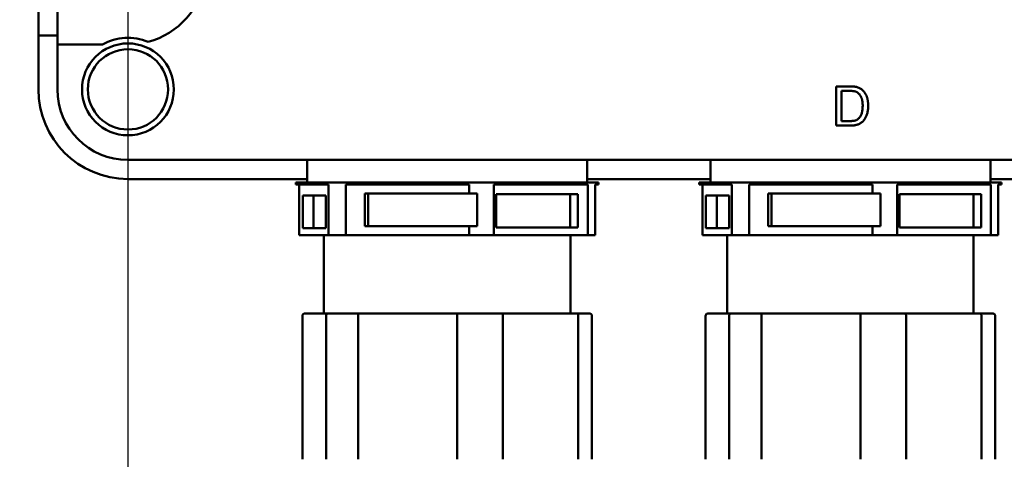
# Model space of a CAD drawing. Header units: millimetres. Extents: x 0 to 2100, y 0 to 1485.
# Tile 4 of 40: x 622 to 768, y 246 to 312. Entities that reach past the tile are written whole.
import ezdxf

# ---------------------------------------------------------------- set-up
doc = ezdxf.new("R2010")
doc.units = ezdxf.units.MM
doc.header["$LTSCALE"] = 5
doc.layers.add('Bemaßung (ISO)', color=7, linetype='Continuous', lineweight=25)
doc.layers.add('Sichtbar (ISO)', color=7, linetype='Continuous', lineweight=50)
doc.styles.add('Notiztext (DIN)', font='isocpeur.ttf')
doc.dimstyles.new('Standard (DIN)', dxfattribs={"dimscale": 5, "dimtxt": 3.5, "dimasz": 2.5, "dimexe": 3.175, "dimexo": 0.8, "dimgap": 0.8, "dimtad": 1, "dimrnd": 1e-08, "dimzin": 0, "dimtxsty": 'Notiztext (DIN)', "dimcen": 0.09, "dimdle": 10, "dimclrd": 256, "dimclre": 256, "dimclrt": 256, "dimadec": 0, "dimazin": 0, "dimtfac": 1, "dimtmove": 0, "dimatfit": 3, "dimfxl": 1, "dimtolj": 1, "dimtzin": 0, "dimlwd": -1, "dimlwe": -1, "dimarcsym": 0})

# ---------------------------------------------------------------- blocks, each defined once
blk = doc.blocks.new('*D23')
at = {"layer": 'Bemaßung (ISO)'}
for p, q in [((638.03, 469.99), (638.03, 128.43)), ((853.03, 469.15), (853.03, 128.43)), ((650.53, 144.31), (840.53, 144.31))]:
    blk.add_line(p, q, dxfattribs=at)
for points in [[(650.53, 146.39), (650.53, 142.22), (638.03, 144.31)], [(840.53, 146.39), (840.53, 142.22), (853.03, 144.31)]]:
    blk.add_solid(points, dxfattribs=at)
at = {"layer": 'Defpoints', "color": 0}
for p in [(638.03, 473.99), (853.03, 473.15), (853.03, 144.31)]:
    blk.add_point(p, dxfattribs=at)
at = {"layer": 'Bemaßung (ISO)', "insert": (715.34, 169.31), "char_height": 17.5, "attachment_point": 1, "style": 'Notiztext (DIN)'}
blk.add_mtext('\\A1;129,00', dxfattribs=at)
blk = doc.blocks.new('*D27')
at = {"layer": 'Bemaßung (ISO)'}
for p, q in [((634.03, 529.82), (499.98, 529.82)), ((515.85, 517.32), (515.85, 230.83)), ((731.11, 218.33), (499.98, 218.33))]:
    blk.add_line(p, q, dxfattribs=at)
for points in [[(513.77, 517.32), (517.94, 517.32), (515.85, 529.82)], [(513.77, 230.83), (517.94, 230.83), (515.85, 218.33)]]:
    blk.add_solid(points, dxfattribs=at)
at = {"layer": 'Defpoints', "color": 0}
for p in [(638.03, 529.82), (515.85, 218.33), (735.11, 218.33)]:
    blk.add_point(p, dxfattribs=at)
at = {"layer": 'Bemaßung (ISO)', "insert": (490.85, 343.88), "char_height": 17.5, "attachment_point": 1, "rotation": 90, "style": 'Notiztext (DIN)'}
blk.add_mtext('\\A1;186,90', dxfattribs=at)

msp = doc.modelspace()

# ---------------------------------------------------------------- linework, layer by layer
at = {"layer": 'Sichtbar (ISO)'}
for p, q in [((627.528, 308.153), (627.528, 331.486)), ((624.695, 309.486), (624.695, 330.153)), ((624.695, 301.486), (624.695, 309.486)), ((627.528, 309.486), (624.695, 309.486)), ((627.528, 301.486), (627.528, 308.153)), ((627.528, 308.153), (630.028, 308.153)), ((630.028, 308.153), (634.242, 308.153)), ((743.401, 301.927), (745.395, 301.927)), ((743.401, 296.093), (743.401, 301.927)), ((744.223, 301.254), (744.223, 296.766)), ((745.406, 301.254), (744.223, 301.254)), ((745.49, 296.093), (743.401, 296.093)), ((744.223, 296.766), (745.426, 296.766)), ((853.028, 290.986), (638.028, 290.986)), ((664.695, 290.986), (664.695, 287.653)), ((706.362, 290.986), (706.362, 287.653)), ((724.695, 290.986), (724.695, 287.653)), ((766.362, 290.986), (766.362, 287.653)), ((664.695, 288.153), (638.028, 288.153)), ((708.028, 287.653), (663.028, 287.653)), ((663.028, 287.653), (663.028, 287.32)), ((667.893, 287.32), (663.028, 287.32)), ((663.522, 287.32), (663.522, 279.82)), ((667.893, 287.32), (667.893, 279.82)), ((670.466, 287.32), (670.466, 279.82)), ((688.811, 287.32), (670.466, 287.32)), ((688.811, 285.99), (688.811, 287.32)), ((692.473, 287.32), (692.473, 279.82)), ((706.447, 287.32), (692.473, 287.32)), ((724.695, 288.153), (706.362, 288.153)), ((706.447, 287.32), (706.447, 279.82)), ((707.535, 287.32), (707.535, 279.82)), ((708.028, 287.32), (707.535, 287.32)), ((708.028, 287.653), (708.028, 287.32)), ((768.028, 287.653), (723.028, 287.653)), ((723.028, 287.653), (723.028, 287.32)), ((727.893, 287.32), (723.028, 287.32)), ((723.522, 287.32), (723.522, 279.82)), ((727.893, 287.32), (727.893, 279.82)), ((730.466, 287.32), (730.466, 279.82)), ((748.811, 287.32), (730.466, 287.32)), ((748.811, 285.99), (748.811, 287.32)), ((752.473, 287.32), (752.473, 279.82)), ((766.447, 287.32), (752.473, 287.32)), ((780.112, 288.153), (766.362, 288.153)), ((766.447, 287.32), (766.447, 279.82)), ((767.535, 287.32), (767.535, 279.82)), ((768.028, 287.32), (767.535, 287.32)), ((768.028, 287.653), (768.028, 287.32)), ((664.036, 285.724), (667.485, 285.724)), ((664.036, 280.863), (664.036, 285.724)), ((665.659, 285.724), (665.659, 280.863)), ((667.485, 285.724), (667.485, 280.863)), ((673.298, 285.99), (688.811, 285.99)), ((673.298, 281.133), (673.298, 285.99)), ((673.78, 285.99), (673.78, 281.133)), ((688.811, 285.99), (690.009, 285.99)), ((690.009, 281.133), (690.009, 285.99)), ((692.831, 280.923), (692.831, 285.887)), ((692.831, 285.887), (704.992, 285.887)), ((703.852, 280.923), (703.852, 285.887)), ((704.992, 285.887), (704.992, 280.923)), ((724.036, 285.724), (727.485, 285.724)), ((724.036, 280.863), (724.036, 285.724)), ((725.659, 285.724), (725.659, 280.863)), ((727.485, 285.724), (727.485, 280.863)), ((733.298, 285.99), (748.811, 285.99)), ((733.298, 281.133), (733.298, 285.99)), ((733.78, 285.99), (733.78, 281.133)), ((748.811, 285.99), (750.009, 285.99)), ((750.009, 281.133), (750.009, 285.99)), ((752.831, 280.923), (752.831, 285.887)), ((752.831, 285.887), (764.992, 285.887)), ((763.852, 280.923), (763.852, 285.887)), ((764.992, 285.887), (764.992, 280.923)), ((667.485, 280.863), (664.036, 280.863)), ((688.811, 281.133), (673.298, 281.133)), ((690.009, 281.133), (688.811, 281.133)), ((688.811, 279.82), (688.811, 281.133)), ((704.992, 280.923), (692.831, 280.923)), ((727.485, 280.863), (724.036, 280.863)), ((748.811, 281.133), (733.298, 281.133)), ((750.009, 281.133), (748.811, 281.133)), ((748.811, 279.82), (748.811, 281.133)), ((764.992, 280.923), (752.831, 280.923)), ((663.522, 279.82), (667.893, 279.82)), ((667.195, 279.82), (667.195, 268.153)), ((670.466, 279.82), (667.893, 279.82)), ((670.466, 279.82), (688.811, 279.82)), ((688.811, 279.82), (692.473, 279.82)), ((692.473, 279.82), (706.447, 279.82)), ((703.862, 279.82), (703.862, 268.153)), ((707.535, 279.82), (706.447, 279.82)), ((723.522, 279.82), (727.893, 279.82)), ((727.195, 279.82), (727.195, 268.153)), ((730.466, 279.82), (727.893, 279.82)), ((730.466, 279.82), (748.811, 279.82)), ((748.811, 279.82), (752.473, 279.82)), ((752.473, 279.82), (766.447, 279.82)), ((763.862, 279.82), (763.862, 268.153)), ((767.535, 279.82), (766.447, 279.82)), ((667.815, 268.153), (664.334, 268.153)), ((667.815, 268.153), (672.444, 268.153)), ((687.052, 268.153), (672.444, 268.153)), ((687.052, 268.153), (693.638, 268.153)), ((704.766, 268.153), (693.638, 268.153)), ((704.766, 268.153), (706.723, 268.153)), ((727.815, 268.153), (724.334, 268.153)), ((727.815, 268.153), (732.444, 268.153)), ((747.052, 268.153), (732.444, 268.153)), ((747.052, 268.153), (753.638, 268.153)), ((764.766, 268.153), (753.638, 268.153)), ((764.766, 268.153), (766.723, 268.153)), ((663.995, 267.82), (663.995, 246.466)), ((667.504, 246.466), (667.504, 267.82)), ((672.288, 267.82), (672.288, 246.466)), ((687.015, 246.466), (687.015, 267.82)), ((693.821, 267.82), (693.821, 246.466)), ((705.039, 246.466), (705.039, 267.82)), ((707.061, 267.82), (707.061, 246.466)), ((723.995, 267.82), (723.995, 246.466)), ((727.504, 246.466), (727.504, 267.82)), ((732.288, 267.82), (732.288, 246.466)), ((747.015, 246.466), (747.015, 267.82)), ((753.821, 267.82), (753.821, 246.466)), ((765.039, 246.466), (765.039, 267.82)), ((767.061, 267.82), (767.061, 246.466))]:
    msp.add_line(p, q, dxfattribs=at)
for radius in [6.833, 5.972]:
    msp.add_circle((638.028, 301.486), radius, dxfattribs=at)
for centre, radius, start, end in [((638.028, 319.82), 11.667, 284.87381, 351.78679), ((638.028, 301.486), 7.667, 67.00711, 119.59185), ((638.028, 301.486), 13.333, 180, 270), ((638.028, 301.486), 10.5, 180, 270)]:
    msp.add_arc(centre, radius, start, end, dxfattribs=at)
for points, knots in [([(745.395, 301.927), (745.45, 301.926), (745.556, 301.926), (745.71, 301.923), (745.854, 301.916), (745.988, 301.907), (746.111, 301.895), (746.225, 301.881), (746.329, 301.864), (746.395, 301.849), (746.426, 301.843)], [0, 0, 0, 0, 0.157891, 0.3067943, 0.4456742, 0.5756804, 0.6946315, 0.8059778, 0.9077644, 1, 1, 1, 1]), ([(746.426, 301.843), (746.506, 301.821), (746.665, 301.78), (746.888, 301.687), (747.092, 301.57), (747.214, 301.473), (747.274, 301.425)], [0, 0, 0, 0, 0.2611949, 0.5131428, 0.7578093, 1, 1, 1, 1]), ([(746.37, 301.133), (746.343, 301.143), (746.287, 301.164), (746.194, 301.187), (746.091, 301.209), (745.976, 301.224), (745.85, 301.239), (745.712, 301.248), (745.562, 301.252), (745.459, 301.253), (745.406, 301.254)], [0, 0, 0, 0, 0.087425, 0.1852479, 0.2927384, 0.4112061, 0.5412456, 0.6827809, 0.836034, 1, 1, 1, 1]), ([(747.364, 299.054), (747.363, 299.129), (747.361, 299.273), (747.349, 299.484), (747.325, 299.681), (747.295, 299.865), (747.253, 300.036), (747.206, 300.194), (747.146, 300.338), (747.077, 300.469), (747.002, 300.588), (746.924, 300.697), (746.842, 300.796), (746.755, 300.883), (746.665, 300.962), (746.571, 301.03), (746.473, 301.088), (746.404, 301.118), (746.37, 301.133)], [0, 0, 0, 0, 0.0912579, 0.1774017, 0.2586939, 0.3347915, 0.4060451, 0.4735814, 0.5371872, 0.5970124, 0.6545334, 0.7092862, 0.761518, 0.8118475, 0.8606042, 0.9078057, 0.9542593, 1, 1, 1, 1]), ([(747.274, 301.425), (747.312, 301.392), (747.387, 301.326), (747.49, 301.218), (747.586, 301.102), (747.677, 300.982), (747.758, 300.853), (747.834, 300.719), (747.9, 300.576), (747.961, 300.428), (748.015, 300.274), (748.059, 300.113), (748.1, 299.949), (748.131, 299.777), (748.157, 299.601), (748.174, 299.42), (748.185, 299.233), (748.186, 299.106), (748.187, 299.042)], [0, 0, 0, 0, 0.0568123, 0.1138818, 0.1705331, 0.2275474, 0.2853527, 0.3437011, 0.4030002, 0.4638421, 0.5258155, 0.588967, 0.6532705, 0.7190966, 0.7867486, 0.8557883, 0.9268358, 1, 1, 1, 1]), ([(748.187, 299.042), (748.185, 298.934), (748.182, 298.725), (748.152, 298.42), (748.106, 298.134), (748.038, 297.868), (747.954, 297.623), (747.863, 297.398), (747.758, 297.196), (747.643, 297.016), (747.519, 296.856), (747.39, 296.714), (747.254, 296.591), (747.113, 296.482), (746.959, 296.392), (746.794, 296.311), (746.612, 296.246), (746.416, 296.189), (746.206, 296.146), (745.98, 296.115), (745.74, 296.096), (745.575, 296.094), (745.49, 296.093)], [0, 0, 0, 0, 0.0705377, 0.1372647, 0.2004718, 0.2605727, 0.3172033, 0.370006, 0.4198241, 0.4662406, 0.5101336, 0.5520811, 0.591863, 0.6303364, 0.6687156, 0.7087061, 0.7508956, 0.7952854, 0.8419801, 0.8917648, 0.9442942, 1, 1, 1, 1]), ([(746.803, 297.179), (746.846, 297.228), (746.935, 297.329), (747.045, 297.506), (747.141, 297.704), (747.221, 297.927), (747.287, 298.174), (747.331, 298.446), (747.36, 298.742), (747.363, 298.948), (747.364, 299.054)], [0, 0, 0, 0, 0.0977731, 0.2008596, 0.3104414, 0.4278161, 0.5551684, 0.6918337, 0.8400887, 1, 1, 1, 1]), ([(745.426, 296.766), (745.513, 296.768), (745.679, 296.77), (745.913, 296.789), (746.118, 296.822), (746.294, 296.869), (746.448, 296.929), (746.583, 297.001), (746.703, 297.082), (746.77, 297.147), (746.803, 297.179)], [0, 0, 0, 0, 0.1779562, 0.3366534, 0.4761215, 0.5973339, 0.7070073, 0.8099297, 0.9070878, 1, 1, 1, 1]), ([(664.334, 268.153), (664.333, 268.153), (664.332, 268.153), (664.285, 268.152), (664.24, 268.143), (664.157, 268.107), (664.121, 268.082), (664.06, 268.02), (664.036, 267.984), (664.004, 267.905), (663.995, 267.862), (663.995, 267.82)], [-0.031768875, -0.031768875, -0.031768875, -0.031768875, -0.031565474, -0.031565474, -0.023344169, -0.023344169, -0.015452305, -0.015452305, -0.007693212, -0.007693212, 0, 0, 0, 0]), ([(667.815, 268.153), (667.814, 268.153), (667.813, 268.153), (667.77, 268.152), (667.728, 268.143), (667.653, 268.107), (667.619, 268.082), (667.564, 268.02), (667.542, 267.984), (667.512, 267.905), (667.504, 267.862), (667.504, 267.82)], [-0.000203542, -0.000203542, -0.000203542, -0.000203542, 0, 0, 0.008227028, 0.008227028, 0.016124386, 0.016124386, 0.02388888, 0.02388888, 0.031587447, 0.031587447, 0.031587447, 0.031587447]), ([(672.444, 268.153), (672.443, 268.153), (672.442, 268.153), (672.421, 268.152), (672.4, 268.143), (672.363, 268.107), (672.346, 268.082), (672.318, 268.02), (672.307, 267.984), (672.292, 267.905), (672.288, 267.862), (672.288, 267.82)], [-0.031768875, -0.031768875, -0.031768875, -0.031768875, -0.031565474, -0.031565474, -0.023344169, -0.023344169, -0.015452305, -0.015452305, -0.007693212, -0.007693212, 0, 0, 0, 0]), ([(687.052, 268.153), (687.052, 268.153), (687.052, 268.153), (687.047, 268.152), (687.042, 268.143), (687.033, 268.107), (687.029, 268.082), (687.022, 268.02), (687.019, 267.984), (687.016, 267.905), (687.015, 267.862), (687.015, 267.82)], [-0.000203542, -0.000203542, -0.000203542, -0.000203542, 0, 0, 0.008227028, 0.008227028, 0.016124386, 0.016124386, 0.02388888, 0.02388888, 0.031587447, 0.031587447, 0.031587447, 0.031587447]), ([(693.638, 268.153), (693.639, 268.153), (693.639, 268.153), (693.665, 268.152), (693.689, 268.143), (693.733, 268.107), (693.753, 268.082), (693.786, 268.02), (693.799, 267.984), (693.817, 267.905), (693.821, 267.862), (693.821, 267.82)], [-0.031768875, -0.031768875, -0.031768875, -0.031768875, -0.031565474, -0.031565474, -0.023344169, -0.023344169, -0.015452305, -0.015452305, -0.007693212, -0.007693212, 0, 0, 0, 0]), ([(704.766, 268.153), (704.767, 268.153), (704.768, 268.153), (704.806, 268.152), (704.842, 268.143), (704.908, 268.107), (704.938, 268.082), (704.987, 268.02), (705.006, 267.984), (705.032, 267.905), (705.039, 267.862), (705.039, 267.82)], [-0.000203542, -0.000203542, -0.000203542, -0.000203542, 0, 0, 0.008227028, 0.008227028, 0.016124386, 0.016124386, 0.02388888, 0.02388888, 0.031587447, 0.031587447, 0.031587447, 0.031587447]), ([(706.723, 268.153), (706.724, 268.153), (706.725, 268.153), (706.772, 268.152), (706.817, 268.143), (706.899, 268.107), (706.936, 268.082), (706.996, 268.02), (707.02, 267.984), (707.053, 267.905), (707.061, 267.862), (707.061, 267.82)], [-0.031768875, -0.031768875, -0.031768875, -0.031768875, -0.031565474, -0.031565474, -0.023344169, -0.023344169, -0.015452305, -0.015452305, -0.007693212, -0.007693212, 0, 0, 0, 0]), ([(724.334, 268.153), (724.333, 268.153), (724.332, 268.153), (724.285, 268.152), (724.24, 268.143), (724.157, 268.107), (724.121, 268.082), (724.06, 268.02), (724.036, 267.984), (724.004, 267.905), (723.995, 267.862), (723.995, 267.82)], [-0.031768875, -0.031768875, -0.031768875, -0.031768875, -0.031565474, -0.031565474, -0.023344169, -0.023344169, -0.015452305, -0.015452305, -0.007693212, -0.007693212, 0, 0, 0, 0]), ([(727.815, 268.153), (727.814, 268.153), (727.813, 268.153), (727.77, 268.152), (727.728, 268.143), (727.653, 268.107), (727.619, 268.082), (727.564, 268.02), (727.542, 267.984), (727.512, 267.905), (727.504, 267.862), (727.504, 267.82)], [-0.000203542, -0.000203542, -0.000203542, -0.000203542, 0, 0, 0.008227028, 0.008227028, 0.016124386, 0.016124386, 0.02388888, 0.02388888, 0.031587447, 0.031587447, 0.031587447, 0.031587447]), ([(732.444, 268.153), (732.443, 268.153), (732.442, 268.153), (732.421, 268.152), (732.4, 268.143), (732.363, 268.107), (732.346, 268.082), (732.318, 268.02), (732.307, 267.984), (732.292, 267.905), (732.288, 267.862), (732.288, 267.82)], [-0.031768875, -0.031768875, -0.031768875, -0.031768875, -0.031565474, -0.031565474, -0.023344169, -0.023344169, -0.015452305, -0.015452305, -0.007693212, -0.007693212, 0, 0, 0, 0]), ([(747.052, 268.153), (747.052, 268.153), (747.052, 268.153), (747.047, 268.152), (747.042, 268.143), (747.033, 268.107), (747.029, 268.082), (747.022, 268.02), (747.019, 267.984), (747.016, 267.905), (747.015, 267.862), (747.015, 267.82)], [-0.000203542, -0.000203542, -0.000203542, -0.000203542, 0, 0, 0.008227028, 0.008227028, 0.016124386, 0.016124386, 0.02388888, 0.02388888, 0.031587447, 0.031587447, 0.031587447, 0.031587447]), ([(753.638, 268.153), (753.639, 268.153), (753.639, 268.153), (753.665, 268.152), (753.689, 268.143), (753.733, 268.107), (753.753, 268.082), (753.786, 268.02), (753.799, 267.984), (753.817, 267.905), (753.821, 267.862), (753.821, 267.82)], [-0.031768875, -0.031768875, -0.031768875, -0.031768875, -0.031565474, -0.031565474, -0.023344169, -0.023344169, -0.015452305, -0.015452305, -0.007693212, -0.007693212, 0, 0, 0, 0]), ([(764.766, 268.153), (764.767, 268.153), (764.768, 268.153), (764.806, 268.152), (764.842, 268.143), (764.908, 268.107), (764.938, 268.082), (764.987, 268.02), (765.006, 267.984), (765.032, 267.905), (765.039, 267.862), (765.039, 267.82)], [-0.000203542, -0.000203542, -0.000203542, -0.000203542, 0, 0, 0.008227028, 0.008227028, 0.016124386, 0.016124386, 0.02388888, 0.02388888, 0.031587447, 0.031587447, 0.031587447, 0.031587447]), ([(766.723, 268.153), (766.724, 268.153), (766.725, 268.153), (766.772, 268.152), (766.817, 268.143), (766.899, 268.107), (766.936, 268.082), (766.996, 268.02), (767.02, 267.984), (767.053, 267.905), (767.061, 267.862), (767.061, 267.82)], [-0.031768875, -0.031768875, -0.031768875, -0.031768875, -0.031565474, -0.031565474, -0.023344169, -0.023344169, -0.015452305, -0.015452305, -0.007693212, -0.007693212, 0, 0, 0, 0])]:
    msp.add_open_spline(points, degree=3, knots=knots, dxfattribs=at)

# ---------------------------------------------------------------- dimensions: what is measured, and where the dimension line sits
at = {"layer": 'Bemaßung (ISO)'}
for base, p1, p2, angle, picture, middle in [((515.853, 218.325), (638.028, 529.82), (735.112, 218.325), 270, '*D27', (515.853, 374.072)), ((853.028, 144.306), (638.028, 473.986), (853.028, 473.153), 180, '*D23', (745.528, 144.306))]:
    dim = msp.add_linear_dim(base=base, p1=p1, p2=p2, angle=angle, dimstyle='Standard (DIN)', override={"dimgap": 0.8, "dimdec": 2, "dimlfac": 0.6, "dimtol": 0, "dimlim": 0, "dimtp": 0, "dimtm": 0, "dimtdec": 2, "dimtofl": 0, "dimatfit": 1}, dxfattribs=at)
    dim.commit()
    dim.dimension.update_dxf_attribs({"geometry": picture, "text_midpoint": middle, "dimtype": 160})

doc.saveas('drawing.dxf')
